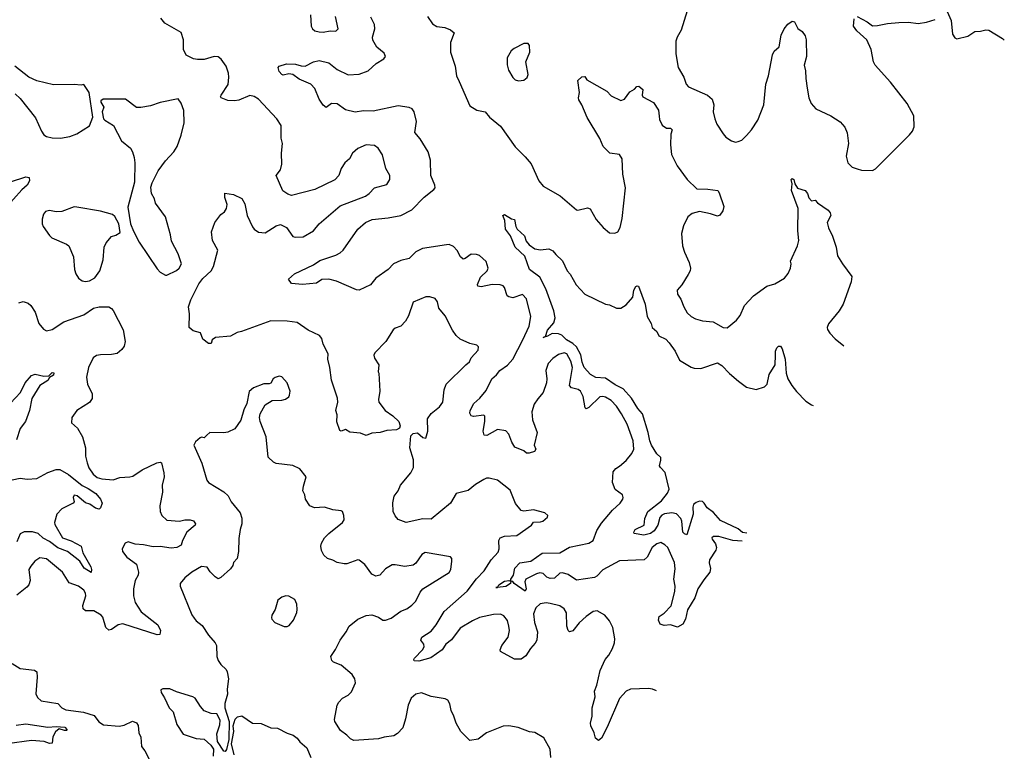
# Model space of a CAD drawing. Extents: x 2199565 to 2323334, y 894172 to 1018966.
# Tile 124 of 256: x 2299370 to 2306488, y 914161 to 919451. Entities that reach past the tile are written whole.
import ezdxf

# ---------------------------------------------------------------- set-up
doc = ezdxf.new("R2010")
doc.units = 0

msp = doc.modelspace()

# ---------------------------------------------------------------- linework, layer by layer
at = {"layer": '0CON10XD'}
for points in [[(2304196, 919515), (2304150.8, 919375), (2304121.9, 919325), (2304112.9, 919295), (2304114.3, 919205), (2304131.1, 919105), (2304171.5, 919035), (2304187.5, 918985), (2304204.2, 918965), (2304343.3, 918905), (2304376.2, 918875), (2304387.5, 918835), (2304384.3, 918785), (2304394.4, 918735), (2304410, 918695), (2304455.8, 918625), (2304475, 918602), (2304515, 918576), (2304545, 918566.2), (2304565, 918568.8), (2304590.5, 918579.5), (2304625, 918613.8), (2304660, 918655), (2304706, 918725), (2304748.6, 918835), (2304764.4, 918985), (2304783.1, 919045), (2304812.6, 919197.4), (2304825, 919223.3), (2304860, 919255), (2304875, 919340), (2304896.7, 919385), (2304922.5, 919417.5), (2304955, 919440), (2304970, 919435), (2304995, 919387.5), (2305027.5, 919365), (2305047.5, 919335), (2305056.1, 919306.1), (2305058, 919185), (2305042, 919122), (2305051.7, 919081.7), (2305052, 919025), (2305062, 918955), (2305075.8, 918885), (2305090.8, 918845), (2305126.2, 918805), (2305234.6, 918754.6), (2305302, 918712), (2305334.5, 918674.5), (2305352.2, 918632.2), (2305361.2, 918555), (2305344, 918465), (2305357.5, 918415), (2305387.5, 918385), (2305425, 918371.2), (2305456.1, 918363.9), (2305535, 918360), (2305557.7, 918372.3), (2305801.2, 918618.8), (2305823.8, 918645), (2305836.7, 918675), (2305833.3, 918755), (2305785.5, 918845.5), (2305665, 918998.8), (2305555, 919121.2), (2305542.9, 919145), (2305524.4, 919234.4), (2305493.3, 919305), (2305420.5, 919370.5), (2305397.5, 919405), (2305403, 919457)], [(2306075, 919510), (2306103.3, 919445), (2306113.3, 919345), (2306130.7, 919320.7), (2306145, 919312.5), (2306225, 919331.2), (2306275, 919366.2), (2306315, 919366.7), (2306355, 919377.5), (2306375, 919374), (2306475, 919315.8), (2306487.7, 919301.9)], [(2303972.6, 914597.6), (2303945, 914609.5), (2303915.5, 914614.5), (2303785, 914609.4), (2303754.6, 914595.4), (2303707.2, 914542.8), (2303618.1, 914335), (2303575, 914256.7), (2303555, 914240), (2303533.3, 914255), (2303523.3, 914295), (2303498.8, 914345), (2303496.2, 914365), (2303508, 914415), (2303507.5, 914475), (2303530.8, 914555), (2303526, 914595), (2303542.2, 914637.8), (2303565.6, 914745), (2303603.1, 914825), (2303628.6, 914855), (2303656.7, 914905), (2303670.6, 914945), (2303673.1, 914975), (2303656.9, 915055), (2303633.6, 915103.6), (2303600, 915145), (2303545, 915176.9), (2303515, 915170.8), (2303464, 915135), (2303415, 915090.8), (2303368.9, 915031.1), (2303345, 915024), (2303334.6, 915034.6), (2303325.6, 915065), (2303322.2, 915162.2), (2303305, 915190.6), (2303275, 915212.2), (2303205, 915230.5), (2303175, 915234.4), (2303133, 915227), (2303101, 915199), (2303084.7, 915155), (2303091.2, 915091.2), (2303113.1, 915025), (2303109.1, 914965), (2303097, 914943), (2303062.2, 914905), (2303029.5, 914850.5), (2302995, 914827.8), (2302946.7, 914826.7), (2302845, 914882.5), (2302843.3, 914895), (2302856.2, 914925), (2302901.4, 914985), (2302910, 915035), (2302906.6, 915066.6), (2302895.6, 915105.6), (2302870.3, 915140.3), (2302845, 915152.5), (2302795, 915150), (2302695, 915128.1), (2302643.8, 915105), (2302555, 915050.6), (2302492.2, 914967.8), (2302451.4, 914935), (2302424.7, 914895.3), (2302342.6, 914837.4), (2302255, 914812.5), (2302222.5, 914815), (2302218.8, 914825), (2302224, 914835), (2302282.5, 914895), (2302294.2, 914915), (2302290.8, 914935), (2302270, 914965), (2302277.1, 914985), (2302345, 915030), (2302381.4, 915075), (2302438.7, 915171.3), (2302605, 915319.2), (2302672.5, 915407.5), (2302728.5, 915465), (2302778, 915545), (2302829.7, 915600.3), (2302836.9, 915625), (2302833.1, 915685), (2302844.6, 915705.4), (2302875, 915716.9), (2302965, 915720), (2303070, 915795), (2303085, 915817.5), (2303135, 915818.8), (2303152.5, 915825), (2303186.4, 915853.6), (2303187.5, 915865), (2303167.5, 915885), (2303085, 915906), (2303015, 915897.1), (2302995, 915900.8), (2302955, 915952), (2302915, 916050), (2302825, 916120.8), (2302765, 916136.2), (2302745, 916136.2), (2302725, 916126.7), (2302665, 916090), (2302612.7, 916047.3), (2302525, 916024), (2302485, 915954), (2302345, 915838.8), (2302285, 915841.4), (2302165, 915816.2), (2302105, 915837.5), (2302085, 915862.5), (2302070, 915895), (2302068.3, 915958.3), (2302077.5, 916005), (2302106, 916045), (2302122, 916085), (2302196.6, 916173.4), (2302216.9, 916213.1), (2302217.4, 916267.4), (2302190, 916355), (2302198, 916442), (2302215, 916458), (2302245, 916462.5), (2302285, 916430), (2302305.4, 916424.6), (2302321.2, 916475), (2302317.1, 916565), (2302345, 916604.2), (2302405, 916650.8), (2302428.6, 916685), (2302438.9, 916775), (2302452.9, 916815), (2302594.4, 916955.6), (2302622.7, 916977.3), (2302635, 917006.7), (2302685, 917060), (2302687.5, 917085), (2302675, 917096.7), (2302625, 917110), (2302555, 917141.2), (2302525, 917166.7), (2302498, 917205), (2302445, 917310), (2302401.2, 917365), (2302389.5, 917409.5), (2302373.6, 917433.6), (2302336.1, 917446.1), (2302305, 917446.7), (2302215, 917407.5), (2302181.7, 917308.3), (2302158.8, 917271.2), (2302126.2, 917235), (2302085, 917220.4), (2302070.8, 917209.2), (2302016.4, 917123.6), (2301938.7, 917041.3), (2301931.4, 917025), (2301935, 917002.5), (2301967.5, 916955), (2301962.5, 916905), (2301967.5, 916895), (2301973.8, 916765), (2301963.8, 916705), (2301966.2, 916685), (2302011.9, 916625), (2302066.7, 916586.7), (2302111.2, 916545), (2302120, 916515), (2302115, 916497.5), (2302095, 916486.2), (2302025, 916481.2), (2301977, 916467), (2301915, 916460), (2301875, 916444), (2301835, 916460.8), (2301757.7, 916467.7), (2301725, 916487.1), (2301695, 916476), (2301685, 916480), (2301663.6, 916543.6), (2301666.1, 916593.9), (2301656, 916625), (2301669.2, 916685), (2301668.6, 916715), (2301623.6, 916845), (2301612.7, 916935), (2301598.1, 916995), (2301600, 917035), (2301564.2, 917105), (2301554, 917145), (2301536.4, 917166.4), (2301455, 917205.7), (2301375, 917261.9), (2301305, 917271.9), (2301185, 917272.1), (2300974.5, 917195.5), (2300942.1, 917187.9), (2300895, 917161.9), (2300785, 917152.5), (2300762.5, 917135), (2300755, 917110), (2300735, 917110), (2300695, 917140), (2300676.4, 917186.4), (2300625, 917202), (2300596.2, 917225), (2300597.1, 917325), (2300590.6, 917375), (2300607.8, 917425), (2300665, 917540), (2300695, 917580), (2300754.2, 917635), (2300771.9, 917665), (2300802.9, 917785), (2300763.1, 917855), (2300756.1, 917916.1), (2300781.2, 917985), (2300825, 918043.3), (2300849.7, 918060.3), (2300866, 918085), (2300871.2, 918115), (2300853.8, 918165), (2300853.9, 918196.1), (2300916.4, 918186.4), (2300975, 918157.5), (2300998.8, 918118.8), (2301014.5, 918034.5), (2301052.7, 917952.7), (2301065, 917936.2), (2301097.5, 917915), (2301145, 917910), (2301225, 917959.2), (2301255, 917970), (2301298.7, 917948.7), (2301345, 917883.8), (2301365, 917878), (2301419.3, 917880.7), (2301495, 917924.2), (2301534, 917975), (2301685.9, 918104.1), (2301870, 918175), (2301896.8, 918193.2), (2301936.1, 918233.9), (2302025, 918260), (2302046.7, 918295), (2302046.7, 918325), (2302016.2, 918375), (2301992.7, 918472.7), (2301961.7, 918521.7), (2301935, 918541.2), (2301875, 918546.2), (2301815, 918518.8), (2301776.2, 918485), (2301753.8, 918445), (2301721.2, 918415), (2301693.8, 918375), (2301676.7, 918325), (2301647.3, 918292.7), (2301505, 918224), (2301335, 918179.2), (2301308.6, 918188.6), (2301273.4, 918213.4), (2301224.2, 918325), (2301256, 918365), (2301266, 918405), (2301263.1, 918485), (2301270.6, 918555), (2301261.1, 918595), (2301260.8, 918685), (2301230, 918735), (2301097.1, 918875), (2301065, 918894.4), (2301035, 918902.5), (2300955, 918869.4), (2300923.4, 918863.4), (2300875, 918866.9), (2300826.2, 918885), (2300822, 918895), (2300826, 918905), (2300876.7, 918983.3), (2300881.8, 919035), (2300879.4, 919065), (2300863.1, 919115), (2300825.8, 919165), (2300805, 919181.2), (2300775, 919185.8), (2300705, 919162.5), (2300655, 919161.9), (2300627, 919167), (2300574, 919194), (2300554.2, 919235), (2300553.8, 919305), (2300538.3, 919358.3), (2300420, 919425), (2300391.2, 919461.2)], [(2304593.6, 915681), (2304524.3, 915684.3), (2304425, 915714.4), (2304385, 915713.8), (2304373.8, 915705), (2304376.2, 915695), (2304400.3, 915660.3), (2304406.9, 915635), (2304401.9, 915615), (2304356.9, 915545), (2304354.5, 915524.5), (2304363.1, 915483.1), (2304360, 915455), (2304315, 915401.4), (2304271.5, 915335), (2304250.8, 915269.2), (2304197.2, 915182.8), (2304183.3, 915115), (2304165, 915080.8), (2304125, 915058.6), (2304075, 915076.2), (2304029.3, 915069.3), (2304000.7, 915080.7), (2303988.3, 915108.3), (2303993.3, 915135), (2304030, 915160), (2304078.6, 915211.4), (2304106.9, 915315), (2304108.9, 915355), (2304100, 915405), (2304109.2, 915479.2), (2304102.5, 915525), (2304054.5, 915634.5), (2304035, 915654.2), (2304005, 915669.4), (2303975, 915661.5), (2303941.9, 915635), (2303905.7, 915565), (2303885.4, 915544.6), (2303705, 915538.9), (2303585, 915471.9), (2303542.7, 915427.3), (2303525, 915416.9), (2303395, 915397.5), (2303335, 915438.2), (2303295, 915452.2), (2303275, 915448.1), (2303236.3, 915413.7), (2303205, 915410), (2303180.2, 915420.2), (2303155, 915446.9), (2303131.3, 915451.3), (2303105, 915444.8), (2303030, 915405), (2303022.9, 915385), (2303031.2, 915335), (2303025, 915318.6), (2302945.7, 915375), (2302935, 915387.5), (2302920, 915390), (2302917.5, 915375), (2302885, 915352.3), (2302823.6, 915346.1), (2302812.5, 915345), (2302823.6, 915346.1), (2302834.3, 915365), (2302875, 915392.1), (2302906.2, 915396.2), (2302920, 915390), (2302920, 915405), (2302940.4, 915435), (2302950.7, 915485), (2302985, 915522.5), (2303065, 915534.7), (2303146.9, 915593.1), (2303275, 915596.9), (2303345, 915636.4), (2303484, 915666), (2303514.7, 915685.3), (2303541.9, 915758.1), (2303575, 915810), (2303655.8, 915905), (2303711.2, 915955), (2303730, 915985), (2303733.3, 915995), (2303726.7, 916015), (2303674.6, 916054.6), (2303654.4, 916105), (2303659.7, 916180.3), (2303678.8, 916205), (2303705, 916222), (2303755.5, 916264.5), (2303795.6, 916315), (2303809.6, 916345), (2303804.6, 916405), (2303760.8, 916525), (2303721.2, 916601.2), (2303685, 916655.5), (2303645, 916698.2), (2303605, 916720.5), (2303585, 916726.7), (2303565, 916724.4), (2303485, 916645.5), (2303465, 916638.1), (2303457.1, 916645), (2303444.1, 916725), (2303425, 916764.4), (2303407.6, 916777.6), (2303358.6, 916788.6), (2303344.4, 916805), (2303367.5, 916935), (2303355, 916981.2), (2303325, 917035.8), (2303305, 917042), (2303265, 917030.8), (2303225, 917000.8), (2303190.6, 916965), (2303174.5, 916915), (2303181.2, 916855), (2303178.2, 916825), (2303154.6, 916755), (2303115, 916708.9), (2303088.9, 916671.1), (2303071.5, 916615), (2303077.2, 916557.2), (2303110.6, 916465), (2303090, 916375), (2303102.5, 916345), (2303090.7, 916329.3), (2303053, 916317), (2303035, 916317.5), (2303015, 916332.5), (2302950.5, 916360.5), (2302926.7, 916395), (2302906.7, 916455), (2302885, 916478.8), (2302825, 916487.5), (2302746.7, 916445), (2302727.5, 916447.5), (2302720, 916475), (2302732.5, 916545), (2302732.5, 916585), (2302725, 916590), (2302651.7, 916581.7), (2302635, 916586.7), (2302624.2, 916605), (2302626.2, 916625), (2302652, 916675), (2302696.2, 916715), (2302741.4, 916768.6), (2302783.1, 916855), (2302816.6, 916883.4), (2302840.8, 916915), (2302896.5, 916953.5), (2302935.6, 916995), (2303006.9, 917136.9), (2303053.8, 917235), (2303064.3, 917304.3), (2303035, 917433.3), (2303005, 917463.8), (2302935, 917438.6), (2302906.6, 917446.6), (2302894.2, 917455), (2302875, 917513.8), (2302865.5, 917525.5), (2302844.6, 917534.6), (2302785, 917537.1), (2302705, 917519.1), (2302682.8, 917522.8), (2302678.9, 917535), (2302702.1, 917587.9), (2302749.2, 917635), (2302757.5, 917655), (2302742.3, 917702.3), (2302693.3, 917745), (2302673, 917753), (2302635, 917755.8), (2302591.2, 917725), (2302575, 917720), (2302556.9, 917735), (2302531.9, 917781.9), (2302505, 917810.6), (2302475, 917824.5), (2302455, 917823.8), (2302283.1, 917796.9), (2302235, 917771.4), (2302185.4, 917724.6), (2302125, 917710.5), (2302072.5, 917685), (2302034, 917645), (2301945, 917582), (2301906.8, 917533.2), (2301825, 917494.3), (2301805, 917497.5), (2301660.5, 917560.5), (2301605, 917575.7), (2301555, 917572), (2301515, 917545.7), (2301415, 917535.6), (2301335, 917544.4), (2301312.5, 917575), (2301357.7, 917612.3), (2301495, 917678.6), (2301540.3, 917709.7), (2301655, 917747.8), (2301688, 917765), (2301709.2, 917785), (2301814, 917935), (2301870.8, 917985), (2301917.5, 918005), (2302035, 918017.1), (2302125, 918033.8), (2302204.3, 918075), (2302295, 918167.5), (2302365, 918222.9), (2302372.9, 918235), (2302371.1, 918255), (2302341.2, 918325), (2302339.3, 918435), (2302322.7, 918495), (2302265, 918588.6), (2302225.6, 918635.6), (2302238.8, 918715), (2302222.5, 918785), (2302207.1, 918805), (2302186.2, 918815), (2302105, 918827.1), (2301925, 918789.1), (2301855, 918791.1), (2301795, 918781.6), (2301725, 918798.6), (2301665, 918841.8), (2301625, 918844), (2301585, 918816.7), (2301563.4, 918833.4), (2301535.6, 918875), (2301505, 918952.5), (2301473.8, 918983.8), (2301389.7, 919019.7), (2301344.4, 919054.4), (2301315, 919059.2), (2301275, 919050), (2301265, 919053.3), (2301246.2, 919075), (2301238.8, 919105), (2301246.1, 919113.9), (2301298.7, 919131.3), (2301365, 919129.2), (2301405, 919116.4), (2301435, 919114.4), (2301495, 919147.2), (2301535, 919155.8), (2301605, 919137.8), (2301665, 919090), (2301745, 919051.1), (2301825, 919056.7), (2301889.1, 919080.9), (2301946, 919135), (2302001.7, 919168.3), (2302014.2, 919185), (2302005, 919209.2), (2301953, 919253), (2301922, 919302), (2301919.7, 919325), (2301936.8, 919385), (2301935.4, 919415), (2301909.3, 919469.3)], [(2301473.3, 919485), (2301477.5, 919405), (2301487.5, 919385), (2301505, 919370), (2301535, 919363.3), (2301565, 919361.2), (2301615, 919370), (2301655, 919366.7), (2301672.5, 919385), (2301653.3, 919475)], [(2302318.6, 919475), (2302355, 919421.4), (2302385, 919401.9), (2302444.2, 919394.2), (2302485, 919378.6), (2302510.8, 919355), (2302484.4, 919285), (2302485.5, 919215), (2302518.5, 919115), (2302527.5, 919045), (2302546.2, 919005), (2302625, 918828), (2302675, 918797.1), (2302735, 918784.2), (2302766.8, 918746.8), (2302845, 918681.9), (2302952.4, 918532.4), (2303025, 918460), (2303067.6, 918407.6), (2303124, 918285), (2303155, 918248), (2303276.1, 918176.1), (2303395, 918076.2), (2303405, 918073.8), (2303475, 918091.2), (2303495, 918083.8), (2303537, 918007), (2303588.3, 917948.3), (2303635, 917910), (2303673, 917907), (2303693, 917917), (2303711.7, 917948.3), (2303725.9, 918014.1), (2303749.4, 918235), (2303730, 918335), (2303726, 918445), (2303705, 918476.7), (2303636.4, 918486.4), (2303588.8, 918535), (2303565, 918592.5), (2303473.2, 918743.2), (2303434.2, 918834.2), (2303411.2, 918871.2), (2303408.8, 918885), (2303417.5, 918925), (2303405, 919010), (2303435, 919037.5), (2303455, 919040), (2303470, 919015), (2303613.6, 918933.6), (2303645, 918900), (2303715, 918866.7), (2303742.5, 918875), (2303781.7, 918928.3), (2303815, 918947.5), (2303831.7, 918968.3), (2303845, 918970), (2303873.8, 918945), (2303870, 918905), (2303875, 918893.3), (2303953, 918853), (2303987.7, 918797.7), (2303993.6, 918753.6), (2303995, 918730), (2304015, 918687.5), (2304045, 918667.5), (2304075, 918667.5), (2304086.7, 918655), (2304076.7, 918623.3), (2304074, 918545), (2304082, 918475), (2304123.8, 918395), (2304194.4, 918294.4), (2304265, 918228), (2304345, 918226), (2304415.8, 918215.8), (2304427.7, 918197.7), (2304459.5, 918099.5), (2304452.3, 918067.7), (2304431.7, 918038.3), (2304415, 918031.2), (2304365, 918048), (2304285, 918063.1), (2304231.2, 918048.8), (2304200, 918025), (2304169.8, 917960.2), (2304153.6, 917905), (2304162.2, 917815), (2304175, 917770), (2304210, 917695), (2304218.8, 917655), (2304216, 917635), (2304202.1, 917607.9), (2304155.8, 917534.2), (2304123.3, 917495), (2304126.2, 917465), (2304149.1, 917429.1), (2304170.8, 917375), (2304195, 917330), (2304223.3, 917305), (2304255, 917288.8), (2304305, 917274.2), (2304383.6, 917266.4), (2304455, 917226.2), (2304485, 917223.8), (2304552.3, 917277.7), (2304577.9, 917312.1), (2304609.4, 917385), (2304675, 917454.4), (2304771.2, 917525), (2304829.8, 917540.2), (2304898, 917582), (2304924.4, 917615.6), (2304942, 917655), (2304947.5, 917685), (2304943.3, 917705), (2304993.9, 917816.1), (2305002.9, 917855), (2304995.5, 917925), (2304996.5, 918085), (2304950, 918215), (2304953.6, 918263.6), (2304947.5, 918295), (2304955, 918302.5), (2304966.1, 918296.1), (2304972.5, 918265), (2304992.5, 918232.5), (2305047.5, 918215), (2305063.9, 918193.9), (2305075, 918162.5), (2305095, 918140), (2305120, 918145), (2305137, 918127), (2305214.1, 918074.1), (2305230, 918055), (2305233.3, 918035), (2305206.4, 917983.6), (2305216, 917945), (2305246.2, 917886.2), (2305272.9, 917805), (2305283, 917743), (2305318, 917685), (2305385.7, 917595), (2305381.4, 917555), (2305322.2, 917395), (2305295, 917345.8), (2305217.9, 917252.1), (2305208, 917225), (2305210.6, 917210.6), (2305226, 917185), (2305265, 917143.8), (2305327.6, 917093.7)], [(2305425, 919473.3), (2305496.1, 919436.1), (2305535, 919406.7), (2305571.2, 919408.8), (2305643.9, 919423.9), (2305725, 919430), (2305795, 919432), (2305865, 919423.3), (2305925, 919432.5), (2305988.3, 919451.7)], [(2302975, 919008.8), (2303015, 919013.8), (2303038.3, 919031.7), (2303046.2, 919055), (2303030, 919145), (2303057.5, 919215), (2303056.7, 919265), (2303045, 919277.5), (2303015, 919277.5), (2302945, 919242.5), (2302922.5, 919225), (2302893.3, 919175), (2302893.3, 919125), (2302903.3, 919085), (2302935, 919032.5), (2302952.5, 919015), (2302975, 919008.8)], [(2299337.5, 918915), (2299375, 918880), (2299485, 918742), (2299528, 918645), (2299545, 918618.8), (2299563.3, 918605), (2299605, 918595.5), (2299665, 918594.6), (2299733.6, 918606.4), (2299784.4, 918625.6), (2299875.7, 918684.3), (2299899.6, 918745), (2299871.8, 918925), (2299835, 918982.5), (2299815, 918977.5), (2299765, 918983.3), (2299615, 918980), (2299495, 919008.8), (2299437.5, 919035), (2299335, 919113.8)], [(2300435, 917602.5), (2300505, 917638), (2300523.8, 917655), (2300541.2, 917685), (2300515, 917757.5), (2300468.3, 917848.3), (2300461.2, 917895), (2300423.8, 918025), (2300352, 918125), (2300343.8, 918155), (2300322, 918195), (2300319.3, 918240.7), (2300328.3, 918271.7), (2300371.3, 918358.7), (2300425, 918431.2), (2300485, 918496.2), (2300508.6, 918535), (2300536.9, 918615), (2300558.8, 918705), (2300558, 918795), (2300537.7, 918847.7), (2300515, 918877.5), (2300385, 918852), (2300315, 918828), (2300245, 918816.2), (2300215, 918816.7), (2300136.4, 918876.4), (2300055, 918876.7), (2299973.6, 918876.4), (2299957.5, 918865), (2299956.7, 918855), (2299978.8, 918818.8), (2299967.5, 918785), (2299976.2, 918735), (2299985, 918723.8), (2300047.5, 918685), (2300106.7, 918575), (2300170.7, 918520.7), (2300185.9, 918495.9), (2300198.8, 918455), (2300203.3, 918415), (2300200, 918275), (2300151.2, 918095), (2300172.5, 917975), (2300191.9, 917921.9), (2300235, 917841.2), (2300365, 917648.8), (2300386.7, 917625), (2300425, 917602.5), (2300435, 917602.5)], [(2299305, 918278), (2299415, 918315.7), (2299440, 918310), (2299442, 918285), (2299424.3, 918255), (2299385, 918221.4), (2299265.2, 918084.8)], [(2299845, 917558), (2299875, 917562), (2299913.3, 917585), (2299950, 917635), (2299972.9, 917715), (2299980.8, 917805), (2299995, 917837.5), (2300035, 917882.5), (2300065, 917892.5), (2300097, 917913), (2300086, 917975), (2300058.3, 918028.3), (2300041.7, 918041.7), (2299955, 918066.2), (2299783.9, 918096.1), (2299765, 918096.7), (2299676.1, 918063.9), (2299635, 918061.2), (2299585, 918071.2), (2299556.4, 918063.6), (2299543.3, 918045), (2299532.3, 918007.7), (2299532.5, 917975), (2299540, 917955), (2299585, 917890), (2299603.2, 917873.2), (2299708.5, 917828.5), (2299725.5, 917815.5), (2299758.6, 917735), (2299766.2, 917645), (2299775, 917612.5), (2299795, 917582.5), (2299822.3, 917562.3), (2299845, 917558)], [(2304625.5, 915736.8), (2304595, 915743.4), (2304565, 915769.6), (2304435, 915830.3), (2304385, 915886.6), (2304340.6, 915920.6), (2304318.8, 915955), (2304305, 915967), (2304285, 915968.4), (2304260.1, 915959.9), (2304242.2, 915945), (2304236.7, 915925), (2304238.2, 915875), (2304193.3, 915726.7), (2304175, 915732.9), (2304165, 915746.2), (2304156, 915825), (2304148.4, 915845), (2304117, 915877), (2304085, 915885.3), (2304031.1, 915878.9), (2304011.4, 915868.6), (2303998.8, 915851.2), (2303983.8, 915795), (2303957.1, 915755), (2303930, 915735), (2303883.1, 915723.1), (2303812.5, 915735), (2303808.8, 915745), (2303818.6, 915765), (2303883.5, 915796.5), (2303889.4, 915845), (2303911.7, 915895), (2304008.7, 915971.3), (2304052.7, 916027.3), (2304064.5, 916055), (2304036.6, 916176.6), (2304001.7, 916211.7), (2303995.8, 916225), (2304006, 916266), (2304003.8, 916285), (2303975, 916312), (2303938.2, 916375), (2303924.8, 916404.8), (2303914, 916465), (2303871.6, 916601.6), (2303839.3, 916639.3), (2303793.1, 916715), (2303732.1, 916782.1), (2303675, 916811), (2303605, 916857.9), (2303535, 916862.8), (2303497.3, 916885), (2303450.5, 916935), (2303435.3, 916974.7), (2303426.7, 917026.7), (2303395.7, 917085.7), (2303369.2, 917109.2), (2303323.6, 917135), (2303289.9, 917169.9), (2303265, 917178.8), (2303219.3, 917180.7), (2303185, 917162), (2303153.6, 917153.6), (2303170, 917160), (2303184.5, 917205), (2303230.7, 917259.3), (2303240.9, 917295), (2303232, 917345), (2303174.7, 917504.7), (2303129.5, 917589.5), (2303056.5, 917645), (2303021.7, 917741.7), (2302952.9, 917805), (2302918.5, 917888.5), (2302883.1, 917935), (2302878.3, 917998.3), (2302862.5, 918035), (2302875, 918042.5), (2302925, 918010), (2302946.4, 918006.4), (2302956.2, 917955), (2302966.2, 917935), (2303019.1, 917889.1), (2303030.5, 917850.5), (2303052.7, 917822.7), (2303095, 917793.3), (2303135, 917786.7), (2303195, 917793.3), (2303225, 917780), (2303245, 917752.5), (2303295, 917707.5), (2303327.5, 917635), (2303350.7, 917610.7), (2303392.7, 917532.7), (2303455, 917466), (2303605, 917394), (2303635, 917390), (2303685, 917366), (2303715, 917366), (2303755, 917388), (2303802.5, 917445), (2303810, 917495), (2303825, 917522.5), (2303835, 917527.5), (2303843.6, 917523.6), (2303891.9, 917395), (2303906, 917305), (2303936.2, 917255), (2303941.2, 917225), (2303975, 917196.7), (2303991.2, 917165), (2304040.7, 917140.7), (2304065, 917114.2), (2304107.5, 917055), (2304138.9, 916988.9), (2304225, 916937.1), (2304245, 916931.9), (2304295, 916928.9), (2304415, 916968.8), (2304445, 916950), (2304501.3, 916891.3), (2304565.9, 916835.9), (2304625, 916793.3), (2304695, 916776.7), (2304753.9, 916796.1), (2304773.3, 916815), (2304787.1, 916885), (2304831.2, 916955), (2304834, 917025), (2304834.2, 917055), (2304843, 917077), (2304855, 917090), (2304869.3, 917089.3), (2304881.7, 917071.7), (2304903.3, 916995), (2304910, 916895), (2304923.3, 916855), (2304952, 916805), (2304985, 916761.2), (2305053.2, 916693.2), (2305095, 916666), (2305106.5, 916661.3)], [(2299365, 917403.8), (2299395, 917412), (2299431.2, 917401.2), (2299450, 917385), (2299482.9, 917335), (2299509.2, 917255), (2299542.4, 917212.4), (2299565, 917200.8), (2299605, 917210.8), (2299688.8, 917265), (2299833.1, 917316.9), (2299905, 917365.6), (2299945, 917375.6), (2300013.9, 917373.9), (2300035, 917362.5), (2300045, 917347.5), (2300117.4, 917207.4), (2300133.1, 917125), (2300125, 917090), (2300108.8, 917065), (2300075, 917038), (2300035, 917029.4), (2299955, 917028.5), (2299925, 917021.5), (2299902.2, 917005), (2299868.9, 916935), (2299853.1, 916865), (2299860, 916815), (2299894, 916745), (2299895, 916712.5), (2299875, 916683.8), (2299784.5, 916625.5), (2299746.1, 916573.9), (2299743.8, 916535), (2299787.3, 916497.3), (2299825, 916433.8), (2299845.5, 916355), (2299846.5, 916295), (2299857, 916247), (2299870.9, 916210.9), (2299901.1, 916165), (2299929.8, 916139.8), (2299965, 916130.5), (2300045, 916123.1), (2300095, 916140.6), (2300165.5, 916144.5), (2300188.9, 916151.1), (2300255, 916195.6), (2300362.8, 916247.2), (2300385, 916252), (2300396.6, 916246.6), (2300413.5, 916175), (2300413.6, 916145), (2300400.6, 916085), (2300403.3, 916035), (2300382.5, 915935), (2300385.7, 915895), (2300397.5, 915865), (2300435, 915833.1), (2300525, 915825.5), (2300565, 915834.6), (2300603.7, 915833.7), (2300626.1, 915826.1), (2300642, 915805), (2300638.8, 915795), (2300579.2, 915745), (2300547.5, 915685), (2300538.2, 915651.8), (2300506.1, 915633.9), (2300465, 915630), (2300385, 915640.9), (2300335, 915640), (2300265, 915654.4), (2300205, 915657.8), (2300155, 915674.3), (2300133.2, 915666.8), (2300110.8, 915625), (2300114.2, 915605), (2300145, 915564.2), (2300214.3, 915514.3), (2300230, 915455), (2300226.4, 915435), (2300204.5, 915395), (2300193.3, 915335), (2300191.9, 915285), (2300205.5, 915235.5), (2300249.4, 915169.4), (2300369.2, 915075), (2300388.8, 915035), (2300382.5, 915005), (2300365, 915002), (2300115, 915082), (2300083.3, 915075), (2300035, 915041.2), (2300015, 915036.7), (2299993.8, 915055), (2299971.7, 915131.7), (2299960, 915145), (2299906.4, 915176.4), (2299846.6, 915176.6), (2299829.8, 915189.8), (2299826.9, 915215), (2299848.8, 915285), (2299845.4, 915305), (2299833.3, 915325), (2299795.9, 915355.9), (2299728.4, 915378.4), (2299678.9, 915455), (2299565, 915552.9), (2299515, 915559.2), (2299480, 915535), (2299450.7, 915499.3), (2299437.5, 915475), (2299445.4, 915395), (2299436.7, 915365), (2299422.9, 915347.1), (2299349.3, 915290.7)], [(2299305, 916679.1), (2299375.4, 916754.6), (2299409.2, 916825), (2299455, 916878.6), (2299483.2, 916886.8), (2299545, 916873.3), (2299580, 916875), (2299605, 916900.8), (2299616.7, 916896.7), (2299615, 916880), (2299586.7, 916863.3), (2299575, 916840.8), (2299515, 916805.8), (2299457.9, 916712.1), (2299441.6, 916625), (2299412.8, 916545), (2299374.1, 916495), (2299347, 916413)], [(2303209.2, 914115), (2303204.3, 914175), (2303158.3, 914258.3), (2303095, 914297.5), (2303055, 914302.5), (2302973.4, 914333.4), (2302905, 914344.2), (2302865, 914342.5), (2302745, 914294.3), (2302685, 914248.6), (2302625, 914239.2), (2302558.8, 914305), (2302524.3, 914364.3), (2302508.8, 914415), (2302488.6, 914455), (2302480, 914505), (2302465, 914530), (2302445, 914541.2), (2302345.9, 914555.9), (2302275, 914583.8), (2302235, 914573.8), (2302201.2, 914545), (2302178, 914495), (2302160, 914395), (2302139.5, 914330.5), (2302101.7, 914288.3), (2302075, 914272.5), (2302005, 914263.3), (2301965, 914251.2), (2301785, 914238.6), (2301760.5, 914250.5), (2301735, 914278), (2301690.5, 914310.5), (2301647.5, 914375), (2301645, 914390), (2301666, 914494), (2301676.2, 914515), (2301704.4, 914545.6), (2301745, 914567.5), (2301769.3, 914590.7), (2301797.5, 914655), (2301793.8, 914685), (2301773.8, 914715), (2301695, 914784.3), (2301638.8, 914805), (2301627.3, 914817.3), (2301618.8, 914845), (2301654.2, 914895.8), (2301685.8, 914965), (2301731.2, 915025), (2301751.2, 915065), (2301815, 915115.8), (2301875, 915142.5), (2301915, 915147.5), (2301965, 915130), (2301995, 915110), (2302015, 915109.2), (2302055, 915124), (2302125, 915174), (2302168.7, 915191.3), (2302205, 915216.2), (2302233, 915247), (2302265, 915311.2), (2302285, 915335.8), (2302475, 915453.8), (2302485.7, 915475), (2302493.3, 915535), (2302493.3, 915555), (2302485, 915566.2), (2302301.7, 915598.3), (2302277.3, 915582.7), (2302235, 915522), (2302214.5, 915505.5), (2302155, 915498.1), (2302085, 915510), (2302061.7, 915508.3), (2302015, 915480), (2301973.3, 915435), (2301945, 915428), (2301915, 915441.2), (2301865, 915511.2), (2301825, 915543.3), (2301815, 915546.2), (2301735, 915516.7), (2301716.4, 915516.4), (2301665, 915526.2), (2301635, 915543.8), (2301595, 915553.8), (2301569.5, 915579.5), (2301552.7, 915612.7), (2301546.2, 915645), (2301552, 915665), (2301574, 915705), (2301604, 915735), (2301703.9, 915816.1), (2301716.7, 915835), (2301713.3, 915865), (2301703.6, 915893.6), (2301695, 915900), (2301635, 915907.5), (2301573.6, 915926.4), (2301501.7, 915921.7), (2301467.5, 915935), (2301437.5, 915985), (2301432.5, 916015), (2301417.5, 916045), (2301421.2, 916078.8), (2301440, 916145), (2301395, 916203.3), (2301345, 916227.5), (2301225, 916242.5), (2301205, 916252.5), (2301167.5, 916287.5), (2301151.1, 916435), (2301107.5, 916545), (2301104.2, 916575), (2301109.5, 916600.5), (2301144.1, 916665.9), (2301195, 916696.7), (2301265, 916700), (2301292, 916708), (2301315, 916723.3), (2301321.2, 916735), (2301326.2, 916765), (2301303.3, 916825), (2301265, 916867.5), (2301245, 916873.3), (2301216.4, 916863.6), (2301202.5, 916855), (2301185, 916822.5), (2301173, 916817), (2301135, 916816.7), (2301060.5, 916789.5), (2301028.3, 916761.7), (2301011.2, 916675), (2300989.5, 916630.5), (2300970, 916555), (2300925, 916492), (2300875, 916468.8), (2300846.1, 916463.9), (2300745, 916466.2), (2300723, 916447), (2300705, 916426.7), (2300685, 916432.5), (2300675, 916427.5), (2300640.7, 916399.3), (2300630, 916375), (2300688, 916245), (2300722.3, 916122.3), (2300735, 916103.3), (2300845, 916036.7), (2300877.3, 916007.3), (2300900, 915965), (2300962.9, 915885), (2300975.4, 915845.4), (2300976.9, 915805), (2300964.3, 915765), (2300955, 915700), (2300952, 915605), (2300942.5, 915555), (2300916, 915525), (2300911.2, 915505), (2300895, 915480), (2300825, 915417.5), (2300805, 915407.5), (2300782.3, 915422.3), (2300748.3, 915458.3), (2300725, 915492.5), (2300685, 915496.7), (2300615, 915456.2), (2300565, 915416.2), (2300530, 915375), (2300529.2, 915355), (2300615, 915146.7), (2300632.2, 915122.2), (2300645, 915104), (2300689.4, 915069.4), (2300735, 915000), (2300784.2, 914945), (2300792.2, 914925), (2300795.5, 914845.5), (2300805, 914816.7), (2300825, 914788), (2300863, 914753), (2300870.6, 914735), (2300880, 914685), (2300870.7, 914609.3), (2300873.1, 914575), (2300854, 914506), (2300852.2, 914475), (2300883.8, 914375), (2300883.3, 914245), (2300865.8, 914174.2), (2300855, 914160), (2300845, 914162.5), (2300800.7, 914230.7), (2300796.4, 914286.4), (2300818.3, 914351.7), (2300820, 914385), (2300795, 914432.5), (2300755, 914433.3), (2300705, 914453.8), (2300676.2, 914485), (2300638.8, 914545), (2300622.5, 914555), (2300505, 914590), (2300455, 914613.3), (2300405, 914612.5), (2300390, 914605), (2300392.5, 914585), (2300418.3, 914548.3), (2300452, 914475), (2300480, 914445), (2300506.7, 914355), (2300552.5, 914285), (2300645, 914253.3), (2300705, 914247.5), (2300752.5, 914205), (2300772.5, 914175), (2300768.8, 914125)], [(2299315, 916123.3), (2299375, 916134.5), (2299425, 916129.5), (2299495, 916133.1), (2299575, 916175.6), (2299635, 916197.5), (2299659.4, 916199.4), (2299722.8, 916162.8), (2299821.8, 916081.8), (2299865, 916061), (2299921.5, 916025), (2299955, 915982.9), (2299965.9, 915954.1), (2299955, 915921.1), (2299945, 915912.5), (2299918.6, 915918.6), (2299877, 915947), (2299845, 915956.2), (2299785, 916008), (2299765, 916013.3), (2299756.2, 915995), (2299763.3, 915965), (2299756.7, 915955), (2299675.8, 915915), (2299640, 915875), (2299622.5, 915815), (2299625, 915800), (2299680, 915705), (2299742.9, 915682.9), (2299814.3, 915644.3), (2299826.7, 915595), (2299885.6, 915495), (2299890.6, 915475), (2299887.3, 915452.7), (2299835.8, 915485), (2299806, 915536), (2299716.1, 915605), (2299645, 915633), (2299585, 915678.2), (2299541.1, 915701.1), (2299505, 915735.3), (2299462.1, 915747.9), (2299403, 915747), (2299375, 915732.9), (2299349.3, 915675)], [(2301305, 915062.5), (2301319.3, 915070.7), (2301350.7, 915109.3), (2301373.8, 915165), (2301375.8, 915185), (2301373.8, 915225), (2301358.8, 915258.8), (2301315, 915283.3), (2301295, 915284), (2301265.8, 915274.2), (2301236.4, 915253.6), (2301216.7, 915185), (2301193.3, 915145), (2301190, 915125), (2301192.5, 915115), (2301215, 915092.5), (2301283, 915063), (2301305, 915062.5)], [(2299315.8, 914795.8), (2299375, 914759.2), (2299476.7, 914746.7), (2299494, 914735), (2299496.6, 914696.6), (2299487.3, 914577.3), (2299499.7, 914549.7), (2299526.8, 914526.8), (2299645, 914506.7), (2299675, 914475.6), (2299705, 914460), (2299832.6, 914442.6), (2299908.4, 914418.4), (2299942.7, 914372.7), (2299975, 914351.5), (2300088.7, 914341.3), (2300125, 914348.6), (2300185, 914378), (2300215, 914366.2), (2300226.3, 914346.3), (2300231.1, 914295), (2300245, 914262.5), (2300251.1, 914195), (2300274.6, 914164.6), (2300311.9, 914095)], [(2300921.4, 914135), (2300902.5, 914215), (2300918.9, 914305), (2300914.4, 914345), (2300927.9, 914392.1), (2300945, 914410), (2300977, 914417), (2301054.1, 914364.1), (2301115, 914360.8), (2301185, 914331.2), (2301235, 914328.8), (2301305, 914291.2), (2301348.3, 914278.3), (2301376, 914255), (2301395, 914228.8), (2301445, 914186.7), (2301476.1, 914116.1)], [(2299345, 914348.9), (2299415, 914360), (2299575, 914334.1), (2299635, 914340.6), (2299695.8, 914335), (2299712.5, 914315), (2299708, 914312), (2299695, 914310.8), (2299655, 914324), (2299628.8, 914301.2), (2299610.5, 914265), (2299605, 914218.8), (2299585, 914218.2), (2299548.5, 914231.5), (2299455, 914239.3), (2299279.2, 914215)]]:
    msp.add_lwpolyline(points, dxfattribs=at)

doc.saveas('drawing.dxf')
